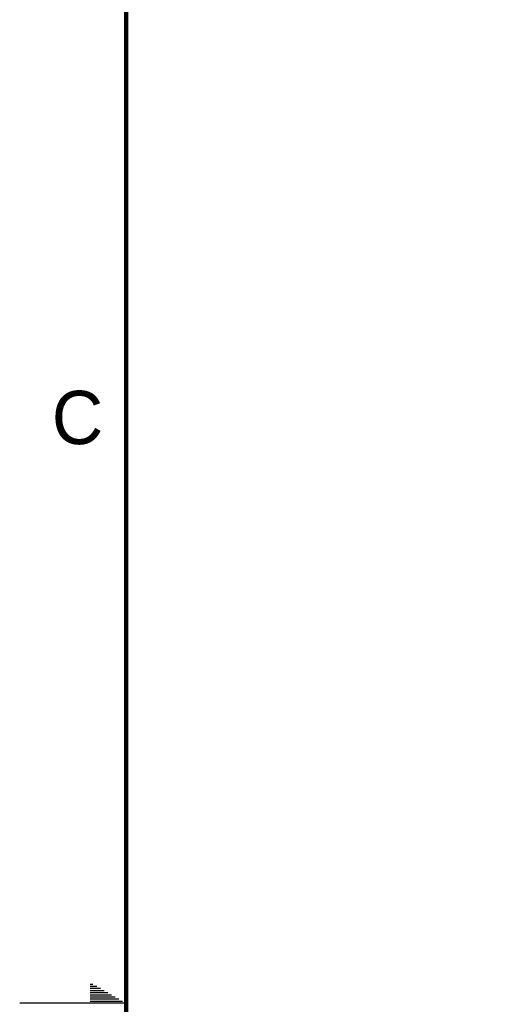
# Model space of a CAD drawing. Header units: inches. Extents: x 0 to 34, y 0 to 22.
# Tile 4 of 97: x 0 to 2.2, y 11 to 15.6. Entities that reach past the tile are written whole.
import ezdxf

# ---------------------------------------------------------------- set-up
doc = ezdxf.new("R2010")
doc.units = ezdxf.units.IN
doc.header["$LTSCALE"] = 1.87
doc.header["$MEASUREMENT"] = 0
doc.layers.get('0').update_dxf_attribs({"linetype": 'CONTINUOUS'})
doc.layers.add('DIMENSIONS', color=7, linetype='CONTINUOUS')
doc.styles.get("Standard").update_dxf_attribs({"font": 'txt', "width": 0.8})
doc.styles.add('TEXTSTYLE_2', font='txt')
doc.dimstyles.new('DIMSTYLE_1', dxfattribs={"dimtxt": 0.125, "dimasz": 0.18, "dimexe": 0.125, "dimexo": 0.0625, "dimgap": 0.09, "dimtad": 0, "dimtih": 1, "dimtoh": 1, "dimzin": 4, "dimdsep": 46, "dimtxsty": 'STANDARD', "dimblk": '_FILLED', "dimblk1": '_FILLED', "dimblk2": '_FILLED', "dimcen": 0.09, "dimadec": 0, "dimazin": 0, "dimtp": 0.001, "dimtm": 0.001, "dimtfac": 1, "dimtofl": 0, "dimtmove": 0, "dimatfit": 3, "dimldrblk": '_FILLED', "dimfxl": 1, "dimtolj": 1, "dimtzin": 4, "dimarcsym": 0})

# ---------------------------------------------------------------- blocks, each defined once
blk = doc.blocks.new('*D5')
at = {"layer": 'DIMENSIONS', "color": 2, "linetype": 'CONTINUOUS'}
blk.add_line((4.14, 16.1133), (3.3074, 16.1133), dxfattribs=at)
at = {"layer": 'DIMENSIONS', "color": 2, "linetype": 'CONTINUOUS', "insert": (3.2449, 16.1758), "char_height": 0.125, "width": 1.125, "attachment_point": 3, "line_spacing_factor": 0.9}
blk.add_mtext('1.70{\\Ftxt.shx;\\W1.000000;\\H0.125000; }[43.2]', dxfattribs=at)
blk = doc.blocks.new('_FILLED')
at = {"color": 0, "linetype": 'BYBLOCK'}
blk.add_solid([(0, 0), (-1, 0.174), (-1, -0.174)], dxfattribs=at)
blk = doc.blocks.new('*D6')
at = {"layer": 'DIMENSIONS', "color": 2, "linetype": 'CONTINUOUS'}
blk.add_line((6.5686, 17.8816), (3.3074, 17.8816), dxfattribs=at)
at = {"layer": 'DIMENSIONS', "color": 2, "linetype": 'CONTINUOUS', "insert": (3.2449, 17.9441), "char_height": 0.125, "width": 1.125, "attachment_point": 3, "line_spacing_factor": 0.9}
blk.add_mtext('3.47{\\Ftxt.shx;\\W1.000000;\\H0.125000; }[88.1]', dxfattribs=at)

msp = doc.modelspace()

# ---------------------------------------------------------------- linework, layer by layer
at = {"color": 2, "linetype": 'CONTINUOUS'}
for p, q in [((0.3303, 11.09), (0.3441, 11.09)), ((0.3303, 11.08), (0.3614, 11.08)), ((0.3303, 11.07), (0.3788, 11.07)), ((0.3303, 11.06), (0.3961, 11.06)), ((0.3303, 11.05), (0.4134, 11.05)), ((0.5, 11), (0, 11)), ((0.3303, 11.04), (0.4307, 11.04)), ((0.3303, 11.03), (0.448, 11.03)), ((0.3303, 11.02), (0.4654, 11.02)), ((0.3303, 11.01), (0.4827, 11.01))]:
    msp.add_line(p, q, dxfattribs=at)
at = {"color": 7, "linetype": 'CONTINUOUS', "const_width": 0.02}
msp.add_lwpolyline([(0.5, 21.5), (0.5, 0.5)], dxfattribs=at)

# ---------------------------------------------------------------- texts
at = {"color": 2, "linetype": 'CONTINUOUS', "insert": (0.1508, 13.8746), "char_height": 0.25, "width": 0.25, "attachment_point": 1, "line_spacing_factor": 0.9, "style": 'TEXTSTYLE_2'}
msp.add_mtext('C', dxfattribs=at)

# ---------------------------------------------------------------- dimensions: what is measured, and where the dimension line sits
at = {"layer": 'DIMENSIONS', "color": 2, "linetype": 'CONTINUOUS'}
for feature_location, offset, origin, picture, middle in [((6.5686, 17.8816), (-3.2612, 0), (6.6311, 14.4131), '*D6', (2.6824, 17.8816)), ((4.14, 16.1133), (-0.8326, 0), (4.2025, 14.4131), '*D5', (2.6824, 16.1133))]:
    dim = msp.add_ordinate_dim(feature_location=feature_location, offset=offset, dtype=0, origin=origin, dimstyle='DIMSTYLE_1', override={"dimtad": 1, "dimtih": 0, "dimtoh": 0}, dxfattribs=at)
    dim.commit()
    dim.dimension.update_dxf_attribs({"geometry": picture, "text_midpoint": middle})

doc.saveas('drawing.dxf')
